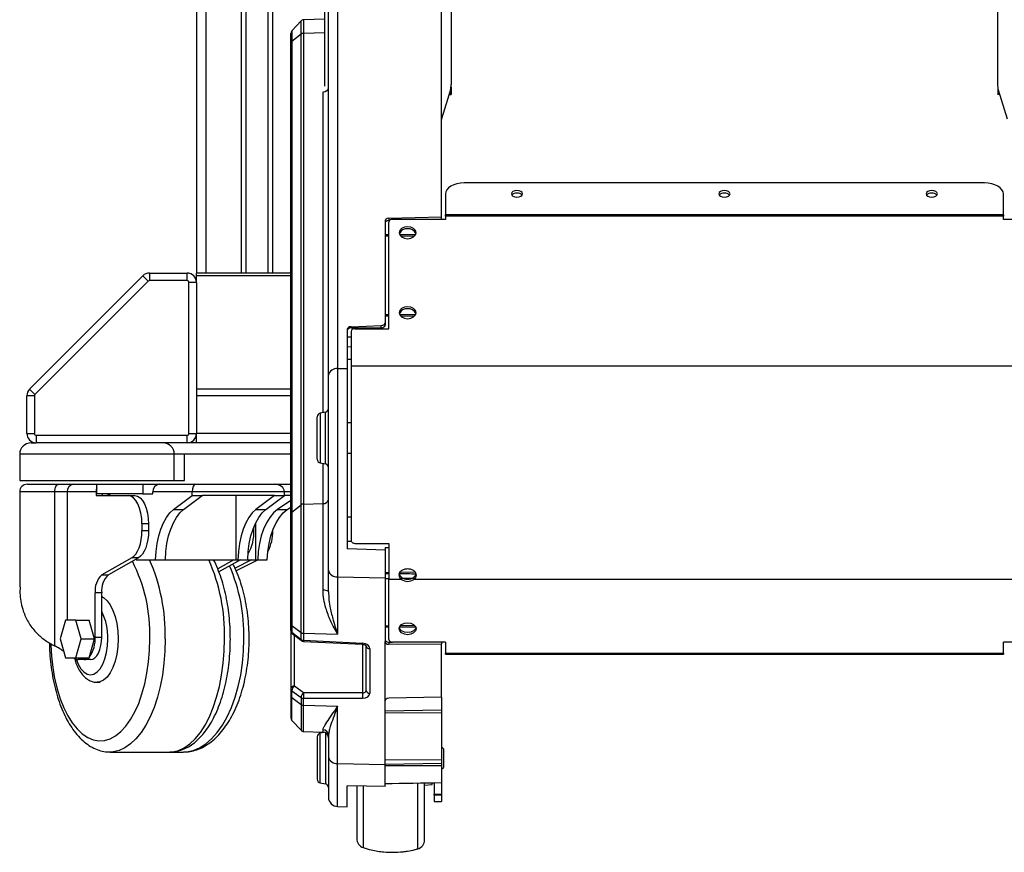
# Model space of a CAD drawing. Header units: millimetres. Extents: x 0 to 420, y 0 to 297.
# Tile 24 of 30: x 280 to 317, y 138 to 169. Entities that reach past the tile are written whole.
import ezdxf

# ---------------------------------------------------------------- set-up
doc = ezdxf.new("R2010")
doc.units = ezdxf.units.MM
doc.layers.add('QUOTE', color=174, linetype='Continuous')
doc.styles.add('SLDTEXTSTYLE3', font='TXT', dxfattribs={"width": 0.75})
doc.dimstyles.new('SLDDIMSTYLE0', dxfattribs={"dimtxt": 3, "dimasz": 3, "dimexe": 0, "dimexo": 0.0625, "dimgap": 0.75, "dimtad": 1, "dimlfac": 7.187671, "dimrnd": 1e-09, "dimzin": 12, "dimdsep": 46, "dimtxsty": 'SLDTEXTSTYLE3', "dimsah": 1, "dimcen": 0.09, "dimadec": 0, "dimazin": 3, "dimtfac": 1, "dimtdec": 3, "dimtofl": 0, "dimtmove": 0, "dimatfit": 3, "dimfxl": 0, "dimfrac": 2, "dimtolj": 1, "dimtzin": 12, "dimarcsym": 0})

# ---------------------------------------------------------------- blocks, each defined once
blk = doc.blocks.new('_D')
at = {"layer": 'QUOTE'}
for p, q in [((295.83, 192.686), (316.977, 192.686)), ((316.977, 192.686), (355.703, 192.686))]:
    blk.add_line(p, q, dxfattribs=at)
for points in [[(295.83, 192.686), (298.83, 192.186), (298.83, 193.186)], [(316.977, 192.686), (313.977, 193.186), (313.977, 192.186)]]:
    blk.add_solid(points, dxfattribs=at)
at = {"layer": 'QUOTE', "insert": (349.053, 196.553), "char_height": 3, "attachment_point": 1, "style": 'SLDTEXTSTYLE3'}
blk.add_mtext('152', dxfattribs=at)

msp = doc.modelspace()

# ---------------------------------------------------------------- linework, layer by layer
at = {"color": 7, "linetype": 'Continuous', "lineweight": 25}
for p, q in [((286.9259, 264.1957), (286.9259, 159.1547)), ((287.2737, 264.1957), (287.2737, 159.1547)), ((288.5745, 264.1957), (288.5745, 159.1547)), ((288.7484, 264.1957), (288.7484, 159.1547)), ((289.5554, 264.1957), (289.5554, 159.1547)), ((289.7293, 264.1957), (289.7293, 159.1547)), ((291.6562, 166.0552), (291.6562, 170.2611)), ((292.131, 170.1439), (292.131, 155.6314)), ((295.9691, 161.2353), (295.9691, 170.286)), ((291.7953, 155.3856), (291.7953, 169.894)), ((296.3246, 169.853), (296.3246, 166.1147)), ((316.4827, 169.853), (316.4827, 166.1147)), ((295.9714, 164.8411), (295.9714, 168.7762)), ((290.7819, 168.4552), (290.4414, 168.0901)), ((290.7819, 167.9652), (290.7819, 168.4552)), ((291.6562, 168.5265), (290.8788, 168.4994)), ((290.8788, 168.4994), (290.8788, 167.9978)), ((290.4041, 167.6261), (290.4041, 167.9952)), ((290.4414, 168.0901), (290.4414, 167.6961)), ((290.7819, 167.9652), (290.4414, 167.6961)), ((290.7819, 150.601), (290.7819, 167.9652)), ((291.6562, 168.0178), (290.8788, 167.9978)), ((290.8788, 167.9978), (290.8788, 150.6336)), ((290.4041, 150.2619), (290.4041, 167.6261)), ((290.4414, 167.6961), (290.4414, 150.3318)), ((291.5939, 154.0083), (291.5939, 165.8377)), ((296.2957, 165.9201), (295.9714, 164.8411)), ((296.317, 165.7456), (296.2657, 165.8201)), ((296.3111, 165.7456), (296.317, 165.7456)), ((296.317, 166.0224), (296.317, 165.7456)), ((316.4904, 166.0224), (316.4904, 165.7456)), ((316.4904, 165.7456), (316.5417, 165.8201)), ((316.4962, 165.7456), (316.4904, 165.7456)), ((316.5116, 165.9201), (316.836, 164.8411)), ((316.0035, 162.4778), (296.8039, 162.4778)), ((296.1083, 162.0788), (296.1083, 161.3004)), ((316.6991, 161.3004), (316.6991, 162.0788)), ((293.8822, 161.0734), (293.8822, 157.3195)), ((294.0202, 161.1751), (295.9691, 161.2353)), ((294.0202, 161.1751), (294.0202, 161.0877)), ((294.0202, 161.0877), (294.04, 161.0877)), ((294.0214, 157.1034), (294.0214, 161.0385)), ((296.1083, 161.1369), (294.1605, 161.1369)), ((295.9691, 161.1369), (295.9691, 161.2353)), ((296.1083, 161.2567), (296.1083, 161.3004)), ((316.6991, 161.3004), (296.1083, 161.3004)), ((296.1083, 161.2567), (296.1083, 161.1369)), ((316.6991, 161.2567), (296.1083, 161.2567)), ((316.6991, 161.3004), (316.6991, 161.2567)), ((316.6991, 161.1369), (316.6991, 161.2567)), ((318.6469, 161.1369), (316.6991, 161.1369)), ((293.8822, 160.5723), (294.0214, 160.573)), ((294.0214, 160.5186), (293.8822, 160.521)), ((294.42, 160.575), (295.0154, 160.5781)), ((294.9562, 160.5023), (294.4681, 160.5108)), ((285.1917, 159.1547), (285.1917, 158.8764)), ((285.1917, 159.1547), (286.5781, 159.1547)), ((286.5781, 158.8764), (286.5781, 159.1547)), ((290.4041, 159.1547), (286.9259, 159.1547)), ((286.9259, 159.0528), (286.9259, 159.1547)), ((280.767, 154.8741), (284.9458, 159.0528)), ((285.1426, 158.8561), (280.9638, 154.6773)), ((285.1426, 158.8561), (284.9458, 159.0528)), ((286.5781, 158.8764), (285.1917, 158.8764)), ((286.6476, 153.2418), (286.6476, 158.8069)), ((286.9259, 158.8069), (286.6476, 158.8069)), ((286.9259, 158.8069), (286.9259, 159.0528)), ((290.4041, 159.0528), (286.9259, 159.0528)), ((286.9259, 158.8069), (286.9259, 153.2418)), ((293.8822, 157.621), (294.0214, 157.6217)), ((294.0214, 157.5672), (293.8822, 157.5697)), ((294.42, 157.6237), (295.0154, 157.6267)), ((294.9562, 157.5509), (294.4681, 157.5594)), ((292.491, 157.0747), (292.491, 155.6402)), ((292.6277, 157.1764), (293.7455, 157.2178)), ((292.6277, 157.1764), (292.6277, 157.132)), ((292.6277, 157.132), (293.7455, 157.1389)), ((292.6301, 157.005), (292.6301, 155.7261)), ((292.7692, 157.1034), (294.0214, 157.1034)), ((293.7455, 157.1389), (293.7455, 157.2178)), ((293.8822, 157.3195), (293.8822, 157.2364)), ((292.6301, 156.7956), (292.491, 156.7931)), ((292.491, 156.4398), (292.6301, 156.4466)), ((292.491, 155.9783), (292.6301, 155.9801)), ((292.131, 155.6314), (292.491, 155.6402)), ((292.131, 155.6314), (292.131, 147.9507)), ((292.491, 155.6402), (292.491, 148.9838)), ((292.6301, 155.7261), (292.6301, 149.3072)), ((320.1773, 155.7261), (292.6301, 155.7261)), ((291.7953, 148.1965), (291.7953, 155.3856)), ((280.767, 154.8741), (280.9638, 154.6773)), ((290.4041, 154.8741), (286.9259, 154.8741)), ((280.9434, 154.6281), (280.6652, 154.6281)), ((280.6652, 153.2418), (280.6652, 154.6281)), ((280.9434, 154.6281), (280.9434, 153.2418)), ((290.4041, 154.6281), (286.9259, 154.6281)), ((291.378, 152.5159), (291.378, 153.8535)), ((291.6804, 154.0236), (291.4929, 153.9905)), ((291.4929, 153.9905), (291.4929, 152.1494)), ((291.6804, 152.3956), (291.6804, 154.0236)), ((292.6301, 153.6264), (292.491, 153.6264)), ((280.6652, 153.2418), (280.9434, 153.2418)), ((281.013, 153.1722), (286.5781, 153.1722)), ((281.013, 153.1722), (281.013, 152.894)), ((286.5781, 152.894), (286.5781, 153.1722)), ((286.6476, 153.2418), (286.9259, 153.2418)), ((286.9259, 152.894), (286.9259, 153.2418)), ((290.4041, 153.2418), (286.9259, 153.2418)), ((280.8182, 152.894), (281.013, 152.894)), ((286.5781, 152.894), (281.013, 152.894)), ((286.9259, 152.894), (286.5781, 152.894)), ((290.4041, 152.894), (286.9259, 152.894)), ((280.4008, 152.4766), (280.4008, 151.5027)), ((286.105, 152.4766), (280.4008, 152.4766)), ((286.105, 151.5027), (286.105, 152.4766)), ((290.4041, 152.4766), (286.105, 152.4766)), ((286.4876, 151.5027), (286.4876, 152.4766)), ((291.378, 152.2864), (291.378, 152.5159)), ((291.6804, 152.1163), (291.6804, 152.3956)), ((292.491, 152.5134), (292.6301, 152.5134)), ((291.4929, 152.1494), (291.6804, 152.1163)), ((291.5939, 150.652), (291.5939, 152.1316)), ((280.4008, 151.5027), (286.105, 151.5027)), ((280.6791, 151.3636), (281.8456, 151.3636)), ((281.8456, 151.3636), (282.391, 151.3636)), ((282.391, 151.3636), (283.2529, 151.3636)), ((283.2529, 151.0158), (283.2529, 151.3636)), ((283.2529, 151.3636), (284.9463, 151.3636)), ((284.9463, 151.3636), (284.9463, 151.0158)), ((284.9463, 151.3636), (285.5539, 151.3636)), ((285.5539, 151.3636), (286.8748, 151.3636)), ((286.105, 151.5027), (286.4876, 151.5027)), ((286.8748, 151.3636), (289.7914, 151.3636)), ((289.7914, 151.3636), (290.4041, 151.3636)), ((280.4008, 151.0853), (280.4008, 147.5779)), ((281.6934, 151.0853), (280.4008, 151.0853)), ((281.6934, 145.3984), (281.6934, 151.0853)), ((282.1479, 151.0853), (281.6934, 151.0853)), ((283.2191, 151.0853), (282.1479, 151.0853)), ((282.1479, 151.0853), (282.1479, 146.355)), ((283.2191, 151.0853), (283.2191, 150.9462)), ((283.2191, 150.9462), (284.4044, 150.9462)), ((284.9463, 151.0158), (283.2529, 151.0158)), ((283.4621, 150.9462), (283.4621, 151.0158)), ((283.6175, 151.0158), (283.7832, 150.9462)), ((284.4044, 150.9462), (284.6475, 150.9462)), ((284.9463, 151.0158), (285.3109, 151.0158)), ((285.3109, 151.0158), (285.3109, 151.0853)), ((286.7672, 151.0853), (285.3109, 151.0853)), ((286.0796, 150.4322), (286.7672, 150.9462)), ((286.4442, 150.4322), (287.1318, 150.9462)), ((286.7672, 150.9462), (286.7672, 151.0853)), ((290.1699, 151.0853), (286.7672, 151.0853)), ((286.7672, 150.9462), (287.1318, 150.9462)), ((289.8053, 150.9462), (287.1318, 150.9462)), ((288.3829, 148.581), (288.3829, 150.9462)), ((289.8053, 150.9462), (289.1177, 150.4322)), ((289.4823, 150.4322), (290.1699, 150.9462)), ((289.8053, 150.9462), (290.1699, 150.9462)), ((290.1699, 150.9462), (290.1699, 151.0853)), ((290.4041, 151.0853), (290.1699, 151.0853)), ((290.4041, 150.9462), (290.1699, 150.9462)), ((286.0796, 150.4322), (286.4442, 150.4322)), ((289.1177, 150.4322), (289.4823, 150.4322)), ((290.4041, 150.7606), (289.9196, 150.4322)), ((289.9196, 150.4322), (290.2718, 150.4322)), ((290.2718, 150.4322), (290.4041, 150.5218)), ((290.4414, 150.3318), (290.7819, 150.601)), ((290.7819, 145.8977), (290.7819, 150.601)), ((290.8788, 150.6336), (291.5939, 150.652)), ((290.8788, 150.6336), (290.8788, 145.8665)), ((291.5939, 147.4529), (291.5939, 150.652)), ((290.4041, 146.223), (290.4041, 150.2619)), ((290.4414, 150.3318), (290.4414, 146.1559)), ((292.491, 150.1615), (292.6301, 150.1598)), ((284.9124, 149.9027), (284.9124, 149.6549)), ((285.1555, 149.9027), (284.9124, 149.9027)), ((285.1555, 149.9027), (285.1555, 149.6549)), ((289.0443, 149.6549), (289.0443, 149.7947)), ((289.1093, 148.581), (289.1093, 149.9426)), ((284.9124, 149.6549), (285.1555, 149.6549)), ((288.9931, 149.6549), (289.0443, 149.6549)), ((289.7323, 149.6549), (289.7389, 149.6549)), ((289.7389, 149.6549), (289.7389, 149.6726)), ((292.491, 149.2699), (292.6425, 149.2662)), ((292.7692, 149.1835), (294.0214, 149.1835)), ((293.8822, 149.0348), (293.8822, 148.9271)), ((294.0214, 149.1835), (294.0214, 147.8559)), ((284.5389, 148.6487), (283.4342, 148.0258)), ((284.782, 148.6487), (283.6773, 148.0258)), ((284.782, 148.6487), (284.5389, 148.6487)), ((293.8822, 148.9271), (293.8822, 147.9074)), ((284.7013, 148.581), (285.4125, 148.581)), ((285.4125, 148.581), (285.7771, 148.581)), ((285.7771, 148.581), (288.3829, 148.581)), ((288.3077, 148.581), (287.7097, 148.2438)), ((288.5508, 148.581), (287.7516, 148.1304)), ((288.96, 148.581), (288.3491, 148.2687)), ((288.3829, 148.581), (288.4506, 148.581)), ((289.1948, 148.581), (288.3906, 148.1699)), ((288.4506, 148.581), (288.8152, 148.581)), ((288.8152, 148.581), (289.1093, 148.581)), ((289.1093, 148.581), (289.184, 148.581)), ((289.184, 148.581), (289.5362, 148.581)), ((283.4342, 148.0258), (283.6773, 148.0258)), ((291.7953, 147.406), (291.7953, 148.1965)), ((292.131, 147.9507), (293.8822, 147.9074)), ((292.131, 147.9507), (292.131, 145.8356)), ((293.8822, 148.1146), (294.0214, 148.117)), ((293.8822, 147.9074), (293.8822, 145.5584)), ((293.8822, 147.8922), (294.0214, 147.8931)), ((294.4497, 148.1245), (294.9762, 148.1337)), ((294.4837, 147.9346), (294.4837, 147.8559)), ((294.547, 147.8963), (294.8916, 147.8985)), ((294.9503, 147.9346), (294.9503, 147.8559)), ((294.4837, 147.8559), (294.0214, 147.8559)), ((294.0214, 145.6424), (294.0214, 147.8559)), ((317.857, 147.8559), (294.9503, 147.8559)), ((283.1852, 145.7289), (283.1852, 147.355)), ((283.4282, 147.355), (283.1852, 147.355)), ((283.4282, 145.7289), (283.4282, 147.355)), ((282.0861, 146.355), (281.8906, 145.6594)), ((282.4772, 146.355), (282.0861, 146.355)), ((282.6727, 145.6594), (282.4772, 146.355)), ((282.4772, 146.355), (282.9633, 146.355)), ((283.1588, 145.6594), (282.9633, 146.355)), ((290.4041, 145.9736), (290.4041, 146.223)), ((290.4414, 146.1559), (290.7819, 145.8977)), ((290.4414, 146.1559), (290.4414, 145.9065)), ((293.8822, 146.1471), (294.0214, 146.1495)), ((294.0214, 146.0951), (293.8822, 146.0958)), ((295.0206, 146.09), (294.4146, 146.0931)), ((294.455, 146.1571), (294.9702, 146.1661)), ((283.1852, 145.7289), (283.4282, 145.7289)), ((290.4041, 145.9736), (290.4041, 143.8161)), ((290.4414, 145.9065), (290.7819, 145.64)), ((290.4574, 145.8641), (290.7979, 145.5975)), ((290.5383, 143.9144), (290.5383, 145.8007)), ((290.7819, 145.64), (290.7819, 145.8977)), ((290.8788, 145.8665), (292.131, 145.8356)), ((290.8788, 145.8665), (290.8788, 145.6088)), ((281.8906, 145.6594), (282.0861, 144.9637)), ((282.4772, 144.9637), (282.6727, 145.6594)), ((282.6727, 145.6594), (283.1588, 145.6594)), ((282.9633, 144.9637), (283.1588, 145.6594)), ((290.8788, 145.6088), (290.8768, 145.5681)), ((290.8768, 145.5681), (293.0503, 145.4608)), ((290.8788, 145.6088), (293.0523, 145.5014)), ((293.0523, 145.5014), (293.0503, 145.4608)), ((293.0523, 145.4605), (293.0523, 143.6647)), ((293.1866, 143.7563), (293.1866, 145.3965)), ((293.8822, 143.37), (293.8822, 145.5584)), ((294.0202, 145.544), (294.1605, 145.544)), ((294.0202, 145.544), (294.0202, 145.4617)), ((294.0202, 145.4617), (295.9691, 145.4738)), ((296.1083, 145.544), (294.1605, 145.544)), ((295.9691, 145.544), (295.9691, 145.4738)), ((295.9691, 143.5062), (295.9691, 145.4738)), ((296.1083, 145.544), (296.1083, 145.1358)), ((316.6991, 145.1358), (316.6991, 145.544)), ((318.6469, 145.544), (316.6991, 145.544)), ((293.3209, 145.2982), (293.3209, 143.658)), ((296.1083, 145.1358), (316.6991, 145.1358)), ((296.1083, 145.1011), (296.1083, 145.1358)), ((296.1083, 145.1011), (316.6991, 145.1011)), ((316.6991, 145.1358), (316.6991, 145.1011)), ((282.0861, 144.9637), (282.4772, 144.9637)), ((282.4772, 144.9637), (282.9633, 144.9637)), ((282.7788, 144.8942), (282.5609, 144.8942)), ((283.0218, 144.8942), (282.7788, 144.8942)), ((283.2539, 144.0594), (283.3754, 144.0594)), ((290.8788, 143.6647), (290.5383, 143.9144)), ((290.4041, 143.8161), (290.4041, 143.5668)), ((290.4041, 143.5668), (290.4041, 142.7477)), ((290.4414, 143.749), (290.7819, 143.4992)), ((290.4414, 143.4997), (290.4414, 143.749)), ((293.0523, 143.6647), (290.8788, 143.6647)), ((290.4414, 143.4997), (290.7819, 143.2415)), ((290.4414, 142.6529), (290.4414, 143.4997)), ((290.7819, 143.4992), (290.7819, 143.2415)), ((290.7819, 143.2415), (290.7819, 142.2878)), ((290.8788, 143.2103), (290.8788, 143.468)), ((290.8788, 143.468), (293.0523, 143.468)), ((290.8788, 143.2103), (292.131, 143.1794)), ((290.8788, 142.2436), (290.8788, 143.2103)), ((292.131, 141.0642), (292.131, 143.1794)), ((293.8822, 141.021), (293.8822, 143.37)), ((295.9691, 143.5062), (294.0202, 143.4701)), ((295.9691, 143.5062), (295.9691, 143.0354)), ((295.9691, 143.0354), (293.8822, 142.999)), ((293.8822, 142.9477), (295.9691, 142.937)), ((295.9691, 143.0354), (295.9691, 142.937)), ((295.9691, 142.937), (295.9691, 141.2154)), ((290.4414, 142.6529), (290.7819, 142.2878)), ((290.8788, 142.2436), (291.5939, 142.2186)), ((291.6416, 142.2114), (291.4929, 142.1852)), ((291.4929, 140.344), (291.4929, 142.1852)), ((291.5939, 142.2186), (291.5939, 142.3037)), ((291.6804, 142.1965), (291.6804, 140.5903)), ((291.7953, 142.1005), (291.7953, 141.31)), ((291.378, 142.0482), (291.378, 140.7106)), ((283.74, 141.4856), (285.9274, 141.4856)), ((285.9274, 141.4856), (286.435, 141.4856)), ((296.0387, 141.6089), (295.9691, 141.6785)), ((296.0387, 141.6089), (296.0387, 140.9203)), ((291.7953, 141.31), (291.7953, 139.8211)), ((292.131, 141.0642), (293.8822, 141.021)), ((292.131, 139.4735), (292.131, 141.0642)), ((293.8822, 141.2025), (295.9691, 141.2154)), ((295.9691, 141.0679), (293.8822, 141.0314)), ((293.8822, 140.2182), (293.8822, 141.021)), ((295.9691, 141.2154), (295.9691, 141.0679)), ((295.9691, 141.0679), (295.9691, 140.9841)), ((295.9691, 140.9841), (295.9691, 140.3582)), ((291.378, 140.7106), (291.378, 140.4811)), ((295.9691, 140.8507), (296.0387, 140.9203)), ((291.4929, 140.344), (291.6804, 140.311)), ((291.6804, 140.5903), (291.6804, 140.311)), ((295.088, 137.9124), (295.088, 140.3446)), ((295.3431, 140.2664), (295.6213, 140.2907)), ((295.6213, 140.2907), (295.6213, 140.3528)), ((295.6909, 140.3539), (295.6909, 139.9304)), ((295.9691, 140.3582), (295.9691, 139.9304)), ((292.491, 139.461), (292.491, 140.2406)), ((293.0784, 140.2234), (293.0784, 137.959)), ((295.6909, 139.9304), (295.9691, 139.9304)), ((295.6909, 139.8957), (295.6909, 139.9304)), ((295.9691, 139.8957), (295.6909, 139.8957)), ((295.6909, 139.8957), (295.6909, 139.655)), ((295.9691, 139.9304), (295.9691, 139.8957)), ((295.9691, 139.8957), (295.9691, 139.655)), ((295.6909, 139.655), (295.9691, 139.655)), ((292.131, 139.4735), (292.491, 139.461))]:
    msp.add_line(p, q, dxfattribs=at)
at = {"color": 7, "linetype": 'Continuous', "lineweight": 25, "flags": 128}
for points in [[(296.245, 165.7512), (296.2732, 165.7474), (296.3111, 165.7456)], [(316.5624, 165.7512), (316.5341, 165.7474), (316.4962, 165.7456)], [(296.8039, 162.4778), (296.6682, 162.4702), (296.5377, 162.4475), (296.4174, 162.4106), (296.312, 162.361), (296.2255, 162.3005), (296.1612, 162.2315), (296.1216, 162.1567), (296.1083, 162.0788)], [(316.6991, 162.0788), (316.6857, 162.1567), (316.6461, 162.2315), (316.5819, 162.3005), (316.4953, 162.361), (316.3899, 162.4106), (316.2697, 162.4475), (316.1392, 162.4702), (316.0035, 162.4778)], [(298.7517, 161.9591), (298.8316, 161.9682), (298.8993, 161.9942), (298.9445, 162.033), (298.9604, 162.0788), (298.9445, 162.1246), (298.8993, 162.1635), (298.8316, 162.1894), (298.7517, 162.1985), (298.6718, 162.1894), (298.6041, 162.1635), (298.5589, 162.1246), (298.543, 162.0788), (298.5589, 162.033), (298.6041, 161.9942), (298.6718, 161.9682), (298.7517, 161.9591)], [(306.4037, 161.9591), (306.4835, 161.9682), (306.5512, 161.9942), (306.5965, 162.033), (306.6124, 162.0788), (306.5965, 162.1246), (306.5512, 162.1635), (306.4835, 162.1894), (306.4037, 162.1985), (306.3238, 162.1894), (306.2561, 162.1635), (306.2109, 162.1246), (306.195, 162.0788), (306.2109, 162.033), (306.2561, 161.9942), (306.3238, 161.9682), (306.4037, 161.9591)], [(314.0557, 161.9591), (314.1355, 161.9682), (314.2032, 161.9942), (314.2485, 162.033), (314.2644, 162.0788), (314.2485, 162.1246), (314.2032, 162.1635), (314.1355, 162.1894), (314.0557, 162.1985), (313.9758, 162.1894), (313.9081, 162.1635), (313.8629, 162.1246), (313.847, 162.0788), (313.8629, 162.033), (313.9081, 161.9942), (313.9758, 161.9682), (314.0557, 161.9591)], [(295.03, 160.645), (295.0062, 160.7297), (294.9384, 160.8015), (294.8368, 160.8495), (294.717, 160.8664), (294.5972, 160.8495), (294.4957, 160.8015), (294.4278, 160.7297), (294.404, 160.645), (294.4278, 160.5603), (294.4957, 160.4885), (294.5972, 160.4405), (294.717, 160.4237), (294.8368, 160.4405), (294.9384, 160.4885), (295.0062, 160.5603), (295.03, 160.645)], [(295.03, 157.6937), (295.0062, 157.7784), (294.9384, 157.8502), (294.8368, 157.8982), (294.717, 157.915), (294.5972, 157.8982), (294.4957, 157.8502), (294.4278, 157.7784), (294.404, 157.6937), (294.4278, 157.609), (294.4957, 157.5372), (294.5972, 157.4892), (294.717, 157.4723), (294.8368, 157.4892), (294.9384, 157.5372), (295.0062, 157.609), (295.03, 157.6937)], [(281.6934, 151.0853), (281.6963, 151.1396), (281.705, 151.1918), (281.7191, 151.2399), (281.738, 151.2821), (281.761, 151.3167), (281.7873, 151.3424), (281.8159, 151.3582), (281.8456, 151.3636)], [(284.9124, 149.9027), (284.9027, 150.1063), (284.8738, 150.3021), (284.8268, 150.4825), (284.7636, 150.6406), (284.6867, 150.7703), (284.5988, 150.8668), (284.5035, 150.9261), (284.4044, 150.9462)], [(284.6475, 150.9462), (284.7466, 150.9261), (284.8419, 150.8668), (284.9297, 150.7703), (285.0067, 150.6406), (285.0699, 150.4825), (285.1168, 150.3021), (285.1457, 150.1063), (285.1555, 149.9027)], [(285.4125, 148.581), (285.4311, 148.8833), (285.4709, 149.1768), (285.5311, 149.4553), (285.6105, 149.7127), (285.7072, 149.9437), (285.8193, 150.1434), (285.9443, 150.3073), (286.0796, 150.4322)], [(285.7771, 148.581), (285.7957, 148.8833), (285.8355, 149.1768), (285.8957, 149.4553), (285.975, 149.7127), (286.0718, 149.9437), (286.1838, 150.1434), (286.3089, 150.3073), (286.4442, 150.4322)], [(289.1177, 150.4322), (288.9824, 150.3073), (288.8574, 150.1434), (288.7453, 149.9437), (288.6486, 149.7127), (288.5693, 149.4553), (288.5091, 149.1768), (288.4692, 148.8833), (288.4506, 148.581)], [(288.8152, 148.581), (288.8338, 148.8833), (288.8736, 149.1768), (288.9338, 149.4553), (289.0132, 149.7127), (289.1099, 149.9437), (289.222, 150.1434), (289.347, 150.3073), (289.4823, 150.4322)], [(289.9196, 150.4322), (289.7704, 150.3073), (289.6326, 150.1434), (289.509, 149.9437), (289.4023, 149.7127), (289.3149, 149.4553), (289.2485, 149.1768), (289.2045, 148.8833), (289.184, 148.581)], [(289.5362, 148.581), (289.5567, 148.8833), (289.6006, 149.1768), (289.667, 149.4553), (289.7545, 149.7127), (289.8611, 149.9437), (289.9847, 150.1434), (290.1226, 150.3073), (290.2718, 150.4322)], [(284.5389, 148.6487), (284.6166, 148.7068), (284.6886, 148.79), (284.7531, 148.8961), (284.8084, 149.0222), (284.853, 149.1651), (284.8857, 149.321), (284.9057, 149.4857), (284.9124, 149.6549)], [(285.1555, 149.6549), (285.1488, 149.4857), (285.1288, 149.321), (285.0961, 149.1651), (285.0515, 149.0222), (284.9962, 148.8961), (284.9316, 148.79), (284.8596, 148.7068), (284.782, 148.6487)], [(293.8822, 148.9271), (293.1973, 148.955), (292.491, 148.9838)], [(283.4282, 147.2187), (283.4946, 147.181), (283.623, 147.0683), (283.7395, 146.9103), (283.8405, 146.712), (283.9226, 146.48), (283.9832, 146.2216), (284.0203, 145.945), (284.0328, 145.6594)], [(294.404, 146.0359), (294.4278, 146.1206), (294.4957, 146.1924), (294.5972, 146.2404), (294.717, 146.2573), (294.8368, 146.2404), (294.9384, 146.1924), (295.0062, 146.1206), (295.03, 146.0359), (295.0062, 145.9512), (294.9384, 145.8794), (294.8368, 145.8314), (294.717, 145.8146), (294.5972, 145.8314), (294.4957, 145.8794), (294.4278, 145.9512), (294.404, 146.0359)], [(295.0251, 146.0753), (295.0062, 146.0299), (294.9384, 145.9581), (294.8368, 145.9101), (294.717, 145.8933), (294.5972, 145.9101), (294.4957, 145.9581), (294.4278, 146.0299), (294.409, 146.0753)], [(283.0218, 144.8942), (283.1011, 144.9102), (283.1774, 144.9577), (283.2476, 145.0348), (283.3092, 145.1387), (283.3598, 145.2652), (283.3973, 145.4095), (283.4204, 145.5661), (283.4282, 145.7289)], [(281.5485, 145.4849), (281.5495, 145.4449), (281.5733, 145.0188), (281.6206, 144.6011), (281.6908, 144.1971), (281.7829, 143.8122), (281.8958, 143.4514), (282.028, 143.1194), (282.1778, 142.8204), (282.3431, 142.5585), (282.5219, 142.3371), (282.7119, 142.1589), (282.9105, 142.0263), (283.1151, 141.9412), (283.3232, 141.9045), (283.5319, 141.9167), (283.7386, 141.9778), (283.9405, 142.0868), (284.1351, 142.2424), (284.3198, 142.4425), (284.4922, 142.6846), (284.65, 142.9655), (284.7912, 143.2815), (284.9139, 143.6285), (285.0166, 144.0019), (285.0979, 144.397), (285.1567, 144.8085), (285.1923, 145.2312), (285.2042, 145.6594)], [(282.4805, 144.9106), (282.5558, 144.7248), (282.6533, 144.5604), (282.7646, 144.4383), (282.8853, 144.3631), (283.0108, 144.3377), (283.1364, 144.3631), (283.2571, 144.4383), (283.3683, 144.5604), (283.4658, 144.7248), (283.5459, 144.9251), (283.6053, 145.1536), (283.6419, 145.4015), (283.6543, 145.6594)], [(284.0328, 145.6594), (284.0203, 145.3737), (283.9832, 145.0972), (283.9226, 144.8387), (283.8405, 144.6067), (283.7395, 144.4085), (283.623, 144.2504), (283.4946, 144.1377), (283.3584, 144.0739), (283.2619, 144.0595)], [(285.772, 145.6594), (285.7601, 145.2081), (285.7245, 144.7621), (285.6657, 144.3267), (285.5842, 143.9068), (285.4811, 143.5075), (285.3577, 143.1335), (285.2152, 142.789), (285.0555, 142.4782), (284.8803, 142.2047), (284.6918, 141.9718), (284.4921, 141.782), (284.2836, 141.6377), (284.0687, 141.5405), (283.85, 141.4917), (283.7452, 141.4856)], [(285.9274, 141.4856), (286.0374, 141.4917), (286.2562, 141.5405), (286.471, 141.6377), (286.6796, 141.782), (286.8792, 141.9718), (287.0678, 142.2047), (287.2429, 142.4782), (287.4027, 142.789), (287.5451, 143.1335), (287.6686, 143.5075), (287.7717, 143.9068), (287.8531, 144.3267), (287.912, 144.7621), (287.9476, 145.2081), (287.9595, 145.6594)], [(286.435, 141.4856), (286.5563, 141.4917), (286.7975, 141.5405), (287.0345, 141.6377), (287.2644, 141.782), (287.4846, 141.9718), (287.6925, 142.2047), (287.8856, 142.4782), (288.0617, 142.789), (288.2188, 143.1335), (288.355, 143.5075), (288.4686, 143.9068), (288.5584, 144.3267), (288.6233, 144.7621), (288.6626, 145.2081), (288.6757, 145.6594)], [(282.3852, 144.9637), (282.4149, 144.946), (282.4535, 144.9238)], [(293.8822, 140.2182), (293.1973, 140.2292), (292.491, 140.2406)]]:
    msp.add_lwpolyline(points, dxfattribs=at)
at = {"color": 7, "linetype": 'Continuous', "lineweight": 25}
for centre, radius, start, end in [((290.8836, 168.3603), 0.1391, 92, 137), ((290.5432, 167.9952), 0.1391, 137, 180), ((290.88, 167.8337), 0.1641, 90.42545, 126.7189), ((290.4944, 167.6228), 0.0903, 125.84939, 177.92146), ((295.5376, 166.1322), 0.7873, 344.36752, 358.72342), ((317.2698, 166.1322), 0.7873, 181.27658, 195.63248), ((296.0214, 164.826), 0.0522, 163.16266, 179.92827), ((298.7265, 161.8847), 0.2241, 83.54525, 138.47629), ((298.7769, 161.8847), 0.2241, 41.52371, 96.45475), ((306.3785, 161.8847), 0.2241, 83.54525, 138.47629), ((306.4289, 161.8847), 0.2241, 41.52371, 96.45475), ((314.0305, 161.8847), 0.2241, 83.54525, 138.47629), ((314.0809, 161.8847), 0.2241, 41.52371, 96.45475), ((294.1431, 161.0139), 0.1242, 81.95053, 168.57825), ((294.6827, 160.4939), 0.2957, 83.34789, 157.80215), ((294.7513, 160.4939), 0.2957, 22.19785, 96.65211), ((285.1917, 158.8069), 0.3478, 90, 135), ((286.5781, 158.8069), 0.3478, 0, 90), ((285.1917, 158.8069), 0.0696, 90, 135), ((286.5781, 158.8069), 0.0696, 0, 90), ((294.6827, 157.5426), 0.2957, 83.34789, 157.80215), ((294.7513, 157.5426), 0.2957, 22.19785, 96.65211), ((292.7518, 156.9804), 0.1242, 81.95053, 168.57825), ((292.0961, 155.327), 0.3064, 83.45353, 168.97192), ((281.013, 154.6281), 0.3478, 135, 180), ((281.013, 154.6281), 0.0696, 135, 180), ((291.6562, 154.1606), 0.1391, 280, 360), ((291.5171, 153.8535), 0.1391, 100, 180), ((281.013, 153.2418), 0.3478, 180, 270), ((281.013, 153.2418), 0.0696, 180, 270), ((286.5781, 153.2418), 0.0696, 270, 0), ((286.5781, 153.2418), 0.3478, 270, 0), ((280.8182, 152.4766), 0.4174, 90, 180), ((285.6877, 152.4766), 0.4174, 0, 90), ((291.5171, 152.2864), 0.1391, 180, 260), ((291.6562, 151.9793), 0.1391, 0, 80), ((280.6791, 151.0853), 0.2783, 90, 180), ((282.4098, 151.1018), 0.2624, 94.1247, 183.60211), ((283.5279, 151.0864), 0.3088, 152.91553, 180.19738), ((285.5728, 151.1018), 0.2624, 94.1247, 183.60211), ((291.6124, 150.8365), 0.1855, 264.27637, 350.44515), ((290.88, 150.4695), 0.1641, 90.42545, 126.7189), ((290.4944, 150.2586), 0.0903, 125.84939, 177.92146), ((287.4989, 149.5921), 1.5467, 329.12179, 2.32884), ((288.2214, 149.6073), 1.5183, 331.59455, 1.79658), ((279.2999, 145.8335), 5.9069, 358.31067, 27.08472), ((278.9058, 145.8128), 6.8679, 358.71967, 23.76982), ((281.0933, 145.8128), 6.8679, 358.71967, 23.76982), ((282.1836, 145.7829), 6.4933, 358.90946, 23.31711), ((283.9793, 147.4418), 0.7988, 133.02607, 186.24192), ((284.2223, 147.4418), 0.7988, 133.02607, 186.24192), ((292.0961, 148.2551), 0.3064, 191.02808, 276.54647), ((294.717, 148.2602), 0.4006, 234.37449, 305.62551), ((294.717, 148.1815), 0.4006, 234.37449, 305.62551), ((291.6403, 147.1959), 0.2611, 53.57562, 100.22344), ((281.6316, 145.7331), 2.024, 357.91112, 27.42084), ((290.4897, 146.2267), 0.0857, 182.50294, 235.7391), ((282.0672, 145.6553), 1.1204, 323.85286, 3.76563), ((290.5432, 145.9736), 0.1391, 180, 231.94005), ((290.4897, 145.9774), 0.0857, 182.50294, 235.7391), ((290.4892, 145.9003), 0.0482, 172.56291, 228.69659), ((290.8797, 146.0351), 0.1687, 234.5732, 269.70402), ((290.8297, 145.6337), 0.0482, 172.56291, 228.69659), ((290.8797, 145.7774), 0.1687, 234.5732, 269.70402), ((290.8836, 145.7071), 0.1391, 231.94005, 267.17272), ((293.3069, 145.4199), 0.1226, 191.02808, 276.54647), ((294.1431, 145.667), 0.1242, 191.42175, 278.04947), ((282.5633, 145.1122), 0.218, 239.75972, 269.3576), ((282.7647, 145.1515), 0.2577, 273.13707, 313.23244), ((290.5244, 143.7926), 0.1226, 83.45353, 168.97192), ((290.662, 143.7309), 0.2213, 123.97273, 175.30488), ((290.4897, 143.8198), 0.0857, 182.50294, 235.7391), ((290.4897, 143.5705), 0.0857, 182.50294, 235.7391), ((291.0024, 143.4811), 0.2213, 123.97273, 175.30488), ((293.2146, 143.5663), 2.3379, 177.5898, 182.4102), ((295.3882, 143.5663), 2.3379, 177.5898, 182.4102), ((293.3069, 143.7798), 0.1226, 191.02808, 276.54647), ((290.8797, 143.6367), 0.1687, 234.5732, 269.70402), ((290.8797, 143.3789), 0.1687, 234.5732, 269.70402), ((290.5432, 142.7477), 0.1391, 180, 223), ((290.8836, 142.3827), 0.1391, 223, 268), ((291.5171, 142.0482), 0.1391, 100, 180), ((291.5895, 142.0979), 0.2059, 0.71748, 88.76677), ((291.5866, 142.0101), 0.2087, 0, 88), ((292.0961, 141.3687), 0.3064, 191.02808, 276.54647), ((291.5171, 140.4811), 0.1391, 180, 260), ((291.6562, 140.174), 0.1391, 0, 80), ((292.1432, 139.8211), 0.3478, 180, 268), ((293.1866, 138.2896), 0.3478, 180, 251.8738), ((294.9953, 138.2476), 0.3478, 285.46601, 0)]:
    msp.add_arc(centre, radius, start, end, dxfattribs=at)
for centre, major_axis, ratio, start_param, end_param in [((291.5866, 165.9852), (0.2087, 0.0049), 0.7075829, 4.7305657, 6.2664554), ((294.0214, 161.0768), (0.139, 0.0069), 0.7062466, 1.5447011, 3.1067708), ((294.0214, 160.9893), (0.1391, -0.0017), 0.7070529, 1.5882483, 3.150318), ((292.6301, 157.0781), (0.139, 0.0069), 0.7062466, 1.5534278, 3.1067708), ((292.6301, 157.0336), (0.1391, -0.0017), 0.7070529, 1.5969749, 3.150318), ((293.7431, 157.3161), (0.139, 0.0069), 0.7062466, 4.6950204, 6.2483635), ((293.7431, 157.2372), (0.1391, -0.0017), 0.7070529, 4.7385676, 6.2919106), ((286.8748, 151.0853), (0, 0.2783), 0.3866227, 0, 1.5707963), ((289.7914, 151.0853), (0.3785, 0), 0.7351107, 0, 1.5707963), ((192.3776, 154.0534), (366.63, -4.5257), 0.0106876, 4.9930441, 4.9934391), ((394.1924, 151.791), (265.7303, 0), 0.0151169, 4.3253061, 4.3258715), ((394.1924, 151.791), (265.7303, 0), 0.0151169, 4.3274955, 4.3298981), ((293.0426, 145.305), (0.2781, -0.0137), 0.7062466, 0.0348218, 1.5707116), ((294.0214, 145.6424), (0.1391, 0.0017), 0.7070529, 3.1328673, 4.694937), ((294.0214, 145.5601), (0.1391, 0.0034), 0.7068915, 3.12415, 4.6862197), ((293.0475, 143.7632), (0.1388, -0.0136), 0.7036908, 4.8163555, 6.3522453), ((293.0426, 143.6649), (0.2781, -0.0137), 0.7062466, 4.7821174, 6.3180071), ((294.0214, 143.3718), (0.1391, 0.0034), 0.7068915, 1.5620803, 3.12415), ((364.135, 145.1013), (280.7579, 0), 0.0151169, 4.459476, 4.4671458), ((192.3776, 142.8389), (366.63, 4.5257), 0.0106876, 4.9927803, 4.9987091)]:
    msp.add_ellipse(centre, major_axis=major_axis, ratio=ratio, start_param=start_param, end_param=end_param, dxfattribs=at)
for points, knots in [([(292.6301, 149.3072), (292.6338, 149.2903), (292.6408, 149.2586), (292.6708, 149.2188), (292.7154, 149.1923), (292.7506, 149.1865), (292.7692, 149.1835)], [0, 0, 0, 0, 0.2679569, 0.50296413, 0.73634408, 1, 1, 1, 1]), ([(285.9355, 141.4899), (285.9562, 141.4887), (286.0567, 141.4831), (286.2364, 141.5172), (286.4679, 141.5916), (286.6907, 141.7103), (286.9045, 141.8684), (287.1082, 142.0677), (287.3, 142.3071), (287.4771, 142.5843), (287.6368, 142.8952), (287.7774, 143.2351), (287.8977, 143.5993), (287.9971, 143.9839), (288.0751, 144.3849), (288.1314, 144.7982), (288.1658, 145.2243), (288.1757, 145.588), (288.1706, 145.9512), (288.1513, 146.3087), (288.1063, 146.7262), (288.0394, 147.1331), (287.951, 147.5253), (287.8421, 147.9001), (287.7103, 148.2494), (287.6135, 148.4771), (287.5555, 148.5783), (287.5539, 148.581)], [0, 0, 0, 0, 0.01021765, 0.04965554, 0.08909391, 0.1292473, 0.17067648, 0.2135864, 0.2577691, 0.30274226, 0.34801756, 0.3932145, 0.43823049, 0.48305184, 0.52770308, 0.57222211, 0.61664972, 0.66242968, 0.68588934, 0.73024824, 0.7746577, 0.81914346, 0.86374876, 0.90852015, 0.9535063, 0.99875229, 1, 1, 1, 1]), ([(286.4451, 141.4891), (286.4622, 141.4881), (286.5646, 141.4821), (286.7524, 141.5144), (287.0023, 141.5867), (287.2438, 141.7042), (287.4761, 141.8614), (287.6975, 142.0594), (287.9061, 142.297), (288.0991, 142.5719), (288.2739, 142.8807), (288.4284, 143.2191), (288.5613, 143.5827), (288.6714, 143.9671), (288.758, 144.3685), (288.8208, 144.7825), (288.8585, 145.1977), (288.8685, 145.4915), (288.8693, 145.7182), (288.8657, 145.9525), (288.8443, 146.3112), (288.7946, 146.73), (288.7208, 147.1381), (288.6235, 147.5319), (288.5021, 147.9057), (288.3847, 148.2052), (288.3, 148.3677), (288.271, 148.4233)], [0, 0, 0, 0, 0.0082219, 0.0495284, 0.0908067, 0.1325898, 0.1753115, 0.2191526, 0.2640101, 0.3095793, 0.3555113, 0.4015157, 0.4474324, 0.493219, 0.5388767, 0.5844269, 0.6299, 0.6729354, 0.6782133, 0.7022847, 0.7477005, 0.7931668, 0.838705, 0.8843525, 0.9301467, 0.976122, 1, 1, 1, 1]), ([(294.404, 148.007), (294.4102, 148.0397), (294.4217, 148.1007), (294.479, 148.1694), (294.5398, 148.2096), (294.5941, 148.2334), (294.6538, 148.2475), (294.7166, 148.2519), (294.7794, 148.2477), (294.839, 148.2337), (294.8935, 148.21), (294.955, 148.1693), (295.014, 148.1011), (295.0245, 148.0399), (295.0301, 148.0078)], [0, 0, 0, 0, 0.1333888, 0.2491716, 0.3133154, 0.3746961, 0.4360115, 0.4999681, 0.5636927, 0.6249177, 0.686372, 0.7507553, 0.8693187, 1, 1, 1, 1]), ([(294.4837, 147.9346), (294.4636, 147.9573), (294.4237, 148.0022), (294.4105, 148.056), (294.404, 148.0826)], [0, 0, 0, 0, 0.5036083, 1, 1, 1, 1]), ([(294.4837, 147.8559), (294.4636, 147.879), (294.4236, 147.9251), (294.4105, 147.9798), (294.404, 148.007)], [0, 0, 0, 0, 0.5025847, 1, 1, 1, 1]), ([(295.0181, 148.0478), (295.0141, 148.033), (295.003, 147.9915), (294.9709, 147.9569), (294.9503, 147.9346)], [0, 0, 0, 0, 0.3561543, 1, 1, 1, 1]), ([(295.0301, 148.0078), (295.0235, 147.9801), (295.0104, 147.9251), (294.9703, 147.8789), (294.9503, 147.8559)], [0, 0, 0, 0, 0.5025423, 1, 1, 1, 1]), ([(280.4149, 147.5779), (280.4118, 147.477), (280.4024, 147.1649), (280.5028, 146.7249), (280.7045, 146.2673), (280.9653, 145.9175), (281.2892, 145.6326), (281.5419, 145.4755), (281.6842, 145.4031), (281.6934, 145.3984)], [0, 0, 0, 0, 0.1123188, 0.3475535, 0.5244683, 0.7011715, 0.8456511, 0.9900226, 1, 1, 1, 1]), ([(292.131, 145.8356), (292.1305, 145.8365), (292.1132, 145.866), (292.0243, 146.0212), (291.866, 146.3257), (291.7114, 146.7331), (291.6134, 147.1138), (291.6004, 147.34), (291.5939, 147.4529)], [0, 0, 0, 0, 0.0022152, 0.0684985, 0.3546535, 0.6403859, 0.8204229, 1, 1, 1, 1]), ([(291.7953, 147.406), (291.7994, 147.3014), (291.8076, 147.092), (291.8695, 146.7339), (291.9655, 146.3389), (292.0644, 146.0301), (292.1199, 145.8677), (292.1307, 145.8366), (292.131, 145.8356)], [0, 0, 0, 0, 0.1775403, 0.355297, 0.6430085, 0.9309032, 0.9977131, 1, 1, 1, 1]), ([(281.4958, 145.5177), (281.4995, 145.3879), (281.5073, 145.1164), (281.5466, 144.7086), (281.607, 144.2983), (281.6895, 143.9015), (281.7929, 143.5219), (281.9172, 143.1632), (282.0618, 142.8289), (282.2265, 142.5223), (282.411, 142.2469), (282.6147, 142.0071), (282.8359, 141.8077), (283.0713, 141.6528), (283.3158, 141.5479), (283.5428, 141.4911), (283.6868, 141.4903), (283.7469, 141.4899)], [0, 0, 0, 0, 0.06246236, 0.13075444, 0.19914607, 0.26770246, 0.33649381, 0.40559453, 0.4750771, 0.54499307, 0.615327, 0.68586352, 0.75591554, 0.82452563, 0.89078018, 0.95441908, 1, 1, 1, 1]), ([(282.0176, 145.2077), (281.9598, 145.2468), (281.8688, 145.3086), (281.7403, 145.3744), (281.6934, 145.3984)], [0, 0, 0, 0, 0.6348615, 1, 1, 1, 1]), ([(293.0503, 145.4608), (293.0626, 145.4597), (293.0918, 145.457), (293.1336, 145.4434), (293.1672, 145.4234), (293.1843, 145.4044), (293.1867, 145.3967), (293.1866, 145.3965), (293.1866, 145.3965)], [0, 0, 0, 0, 0.1316745, 0.3147435, 0.4953379, 0.6734705, 0.8676256, 1, 1, 1, 1]), ([(282.4272, 144.9412), (282.4371, 144.9022), (282.4679, 144.7821), (282.5438, 144.6029), (282.6545, 144.4084), (282.7847, 144.2559), (282.9276, 144.1456), (283.0749, 144.0821), (283.1911, 144.0544), (283.2541, 144.062), (283.2662, 144.0634)], [0, 0, 0, 0, 0.07758218, 0.2391238, 0.40376621, 0.57145907, 0.71146583, 0.84278356, 0.96977128, 1, 1, 1, 1]), ([(291.5939, 142.3037), (291.6004, 142.3333), (291.6134, 142.3926), (291.7114, 142.545), (291.866, 142.7693), (292.0243, 143.0048), (292.1132, 143.1499), (292.1305, 143.1784), (292.131, 143.1794)], [0, 0, 0, 0, 0.1795771, 0.3596141, 0.6453465, 0.9315015, 0.9977848, 1, 1, 1, 1]), ([(292.131, 143.1794), (292.1307, 143.1784), (292.1199, 143.1478), (292.0646, 142.9927), (291.9664, 142.7287), (291.8695, 142.4552), (291.8082, 142.2467), (291.7997, 142.1494), (291.7953, 142.1005)], [0, 0, 0, 0, 0.002287, 0.06909842, 0.35542063, 0.64470746, 0.82143945, 1, 1, 1, 1]), ([(295.3431, 138.2579), (295.3431, 138.2611), (295.3431, 138.2682), (295.3431, 138.4152), (295.3431, 138.6557), (295.3431, 138.9884), (295.3431, 139.3402), (295.3431, 139.6679), (295.3431, 139.9722), (295.3431, 140.2089), (295.3431, 140.3485)], [0, 0, 0, 0, 0.12618551, 0.28000621, 0.42513383, 0.57026144, 0.72408214, 0.80430245, 0.88450348, 1, 1, 1, 1]), ([(292.8388, 140.235), (292.8388, 140.1406), (292.8388, 139.856), (292.8388, 139.4415), (292.8388, 139.0195), (292.8388, 138.6928), (292.8388, 138.4522), (292.8388, 138.3339), (292.8388, 138.2915), (292.8388, 138.2928), (292.8388, 138.2933)], [0, 0, 0, 0, 0.082551, 0.2487519, 0.4083189, 0.5588681, 0.7094173, 0.8689843, 0.9522016, 1, 1, 1, 1]), ([(293.0726, 137.9619), (293.173, 137.9312), (293.3491, 137.8774), (293.6078, 137.8284), (293.8698, 137.7939), (294.0547, 137.7891), (294.1605, 137.7864)], [0, 0, 0, 0, 0.2842976, 0.4987702, 0.7132745, 1, 1, 1, 1]), ([(294.1605, 137.7864), (294.291, 137.7903), (294.4765, 137.7959), (294.751, 137.8352), (294.9326, 137.8686), (295.0566, 137.9059), (295.0926, 137.9167)], [0, 0, 0, 0, 0.4143653, 0.5888612, 0.8807339, 1, 1, 1, 1])]:
    msp.add_open_spline(points, degree=3, knots=knots, dxfattribs=at)

# ---------------------------------------------------------------- dimensions: what is measured, and where the dimension line sits
at = {"layer": 'QUOTE'}
dim = msp.add_linear_dim(base=(316.9773, 192.6855), p1=(295.83, 167.5656), p2=(316.9773, 170.2611), dimstyle='SLDDIMSTYLE0', dxfattribs=at)
dim.commit()
dim.dimension.update_dxf_attribs({"geometry": '_D', "text_midpoint": (352.3776, 192.6855), "dimtype": 160})

doc.saveas('drawing.dxf')
